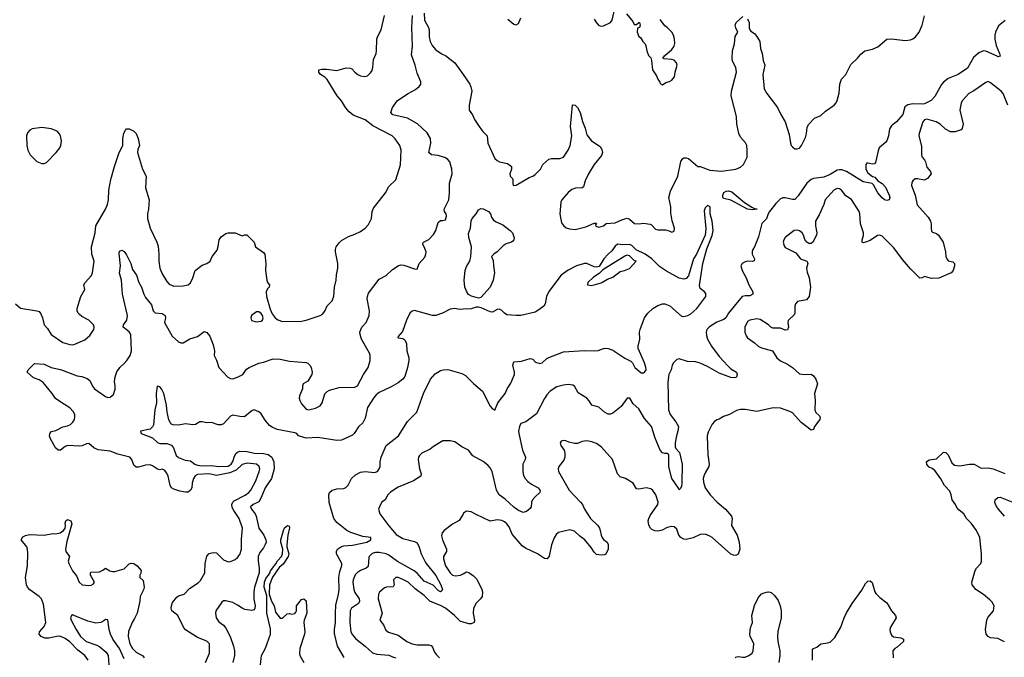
# Model space of a CAD drawing. Header units: inches. Extents: x 1384664 to 1536621, y 460766 to 646467.
# Tile 161 of 256: x 1456244 to 1464586, y 514135 to 519535. Entities that reach past the tile are written whole.
import ezdxf

# ---------------------------------------------------------------- set-up
doc = ezdxf.new("R2010")
doc.units = ezdxf.units.IN
doc.header["$MEASUREMENT"] = 0
doc.layers.add('B4551', color=7, linetype='Continuous')
doc.layers.add('B4561', color=7, linetype='Continuous')

msp = doc.modelspace()

# ---------------------------------------------------------------- linework, layer by layer
at = {"layer": 'B4551', "color": 5}
for points, elevation in [([(1456207.9, 517127.9), (1456250.9, 517090.9), (1456390.4, 517070.4), (1456410, 517064), (1456423.7, 517043.7), (1456436.4, 517010), (1456450.6, 516950.6), (1456479.9, 516919.9), (1456510.7, 516870), (1456610, 516802.3), (1456670, 516784.6), (1456690, 516782.6), (1456710, 516787.2), (1456796.5, 516823.5), (1456838.9, 516861.1), (1456873.1, 516910), (1456874.8, 516930), (1456868, 516950), (1456830, 516989.6), (1456770, 517021.6), (1456750, 517038), (1456739.5, 517050), (1456731.8, 517070), (1456731.8, 517090), (1456762.6, 517190), (1456796.9, 517250), (1456788.2, 517290), (1456797.3, 517310), (1456851.9, 517368.1), (1456859.3, 517390), (1456875.1, 517490), (1456855.1, 517550), (1456853.5, 517610), (1456884.5, 517730), (1456889.8, 517790), (1456969.9, 517930.1), (1456987.3, 517970), (1456996.8, 518010), (1456998.1, 518090), (1457017.1, 518182.9), (1457047.3, 518292.7), (1457088, 518410), (1457117, 518470), (1457117.6, 518530), (1457126.3, 518573.7), (1457139.3, 518600.7), (1457148.7, 518610), (1457170, 518610.7), (1457210, 518590.7), (1457230.2, 518570.3), (1457246.4, 518530), (1457258, 518470), (1457245, 518435), (1457242.9, 518410), (1457283, 518270), (1457314.9, 518210), (1457308.9, 518110), (1457341.3, 518010), (1457336.3, 517930), (1457327.7, 517890), (1457328, 517850), (1457348.4, 517770), (1457405.7, 517650), (1457415.8, 517615.8), (1457424, 517550), (1457423.2, 517490), (1457430.2, 517430), (1457450, 517383.8), (1457490, 517317.1), (1457510, 517294.4), (1457550, 517278.7), (1457630, 517281.7), (1457670, 517290.3), (1457690, 517306.7), (1457711.7, 517348.3), (1457730, 517410.6), (1457790, 517457.3), (1457829, 517471), (1457858, 517490), (1457875.3, 517530), (1457916.6, 517583.4), (1457926, 517614), (1457933.2, 517670), (1457950, 517694.8), (1457990, 517724.7), (1458010.9, 517730.9), (1458070, 517731), (1458130, 517704.7), (1458150, 517714), (1458167.3, 517712.7), (1458231.3, 517650), (1458242, 517610), (1458310, 517564.7), (1458321, 517550), (1458330.6, 517470), (1458327.7, 517410), (1458338.7, 517330), (1458343.8, 517310), (1458359.1, 517290), (1458357.1, 517270), (1458344.6, 517255.4), (1458333.2, 517230), (1458335.2, 517190), (1458364.6, 517084.6), (1458383.4, 517043.4), (1458409.6, 517009.6), (1458430, 516993.4), (1458470, 516979.6), (1458630, 516982), (1458669.8, 516990.2), (1458790, 517028.8), (1458810, 517041.6), (1458830, 517067.3), (1458850, 517110.8), (1458890, 517154.8), (1458905.3, 517194.7), (1458911.2, 517270), (1458925.1, 517330), (1458927, 517373), (1458938.9, 517430), (1458938.3, 517470), (1458919.7, 517570), (1458919.6, 517590), (1458925.6, 517610), (1458950, 517644.9), (1458970, 517663.8), (1459030, 517698.4), (1459082.7, 517717.3), (1459130, 517741.6), (1459170, 517770.4), (1459198.7, 517801.3), (1459223.1, 517850), (1459229.8, 517910.2), (1459241.7, 517938.3), (1459343.7, 518070), (1459370, 518121), (1459430, 518178), (1459470, 518304.7), (1459475.1, 518430), (1459465.6, 518470), (1459424.9, 518524.9), (1459399.5, 518550), (1459236.6, 518636.6), (1459170, 518685.5), (1459070, 518726.2), (1459034.7, 518754.7), (1459004.4, 518790), (1458970, 518847), (1458934, 518890), (1458848.3, 519028.3), (1458830, 519047), (1458793.2, 519070), (1458777.2, 519090), (1458779, 519110), (1458802.7, 519117.3), (1458843.3, 519116.7), (1458930, 519105.5), (1459010, 519126), (1459044.1, 519124.1), (1459058, 519118), (1459082, 519090), (1459107.3, 519070), (1459130, 519060.3), (1459166.6, 519053.4), (1459190, 519060.7), (1459215.3, 519084.7), (1459230, 519106), (1459237, 519130), (1459242.5, 519197.5), (1459262.7, 519250), (1459266, 519270), (1459269.4, 519370), (1459275.1, 519390), (1459306.6, 519450), (1459333.3, 519570)], 680), ([(1457818.8, 514090), (1457851.2, 514170), (1457851.1, 514250), (1457830, 514273), (1457750, 514302), (1457649.1, 514369.1), (1457631.4, 514391.4), (1457583.5, 514490), (1457531.6, 514530), (1457527.1, 514550), (1457528.6, 514571.4), (1457539.5, 514600.5), (1457575.8, 514644.2), (1457590, 514655.5), (1457636, 514670), (1457683.1, 514716.9), (1457755.2, 514764.8), (1457775.1, 514784.9), (1457811.1, 514850), (1457815.1, 514930), (1457830, 514990.8), (1457850, 515013.4), (1457883.5, 515023.5), (1457910, 515019.1), (1457970, 514959.5), (1458010, 514943.1), (1458030, 514946.4), (1458070, 514964.4), (1458090, 514979.5), (1458110, 515006.4), (1458121.8, 515050), (1458123.3, 515136.7), (1458131.8, 515228.2), (1458103.5, 515310), (1458058.5, 515378.5), (1458045, 515405), (1458041.9, 515430), (1458049.9, 515450), (1458060, 515460), (1458152.9, 515507.1), (1458184.4, 515530), (1458202.6, 515550), (1458244.7, 515630), (1458273.6, 515710), (1458277, 515730), (1458273.5, 515750), (1458249.6, 515770), (1458170, 515780.2), (1458130, 515768.1), (1458078.7, 515721.3), (1458023.8, 515696.2), (1457910, 515674.9), (1457848, 515688), (1457750, 515681.9), (1457730, 515672.2), (1457716.4, 515650), (1457703.9, 515610), (1457701.1, 515570), (1457690.2, 515549.8), (1457670, 515535), (1457650, 515532.3), (1457600.9, 515540.9), (1457550, 515558), (1457531.2, 515571.2), (1457519.8, 515590), (1457501.4, 515670), (1457490, 515694.7), (1457470, 515719.7), (1457450, 515727.1), (1457430, 515722.7), (1457410, 515727.4), (1457370, 515757.8), (1457350, 515766.2), (1457310, 515762), (1457250, 515744.1), (1457230, 515744.5), (1457210, 515762.9), (1457194, 515810), (1457177, 515830), (1457074.9, 515854.9), (1457010, 515880.4), (1456910, 515892.4), (1456872.3, 515910), (1456830, 515946.6), (1456810, 515942.9), (1456774, 515926), (1456750, 515922.6), (1456651.9, 515928.1), (1456630, 515920.9), (1456590, 515889.5), (1456570, 515889.6), (1456546, 515910), (1456502.9, 515990), (1456496.2, 516010), (1456499.5, 516030), (1456513.4, 516046.6), (1456550, 516056.4), (1456610, 516087), (1456650, 516095.3), (1456673.7, 516106.3), (1456693.5, 516126.5), (1456707.3, 516150), (1456712.3, 516170), (1456710, 516192.7), (1456697.5, 516217.5), (1456668.8, 516248.8), (1456599.5, 516290), (1456548.1, 516328.1), (1456519.6, 516370), (1456443.5, 516463.5), (1456410, 516485.4), (1456361.8, 516501.8), (1456306, 516550), (1456315.3, 516570), (1456370, 516622), (1456450, 516616.9), (1456510, 516590.2), (1456590, 516571.6), (1456730, 516518.4), (1456770, 516512.4), (1456816.2, 516496.2), (1456838, 516478), (1456861.3, 516430), (1456878.4, 516410), (1456970, 516344.9), (1456990, 516336.3), (1457010, 516339.1), (1457038.9, 516361.1), (1457054, 516406), (1457054, 516434), (1457047, 516470), (1457053.6, 516510), (1457067.2, 516552.8), (1457092, 516590), (1457130, 516622.4), (1457151.7, 516648.3), (1457179.8, 516690), (1457191.9, 516730), (1457184.8, 516870), (1457172, 516892), (1457121.5, 516930), (1457124.1, 516950), (1457150.6, 516990), (1457156, 517030), (1457116.2, 517210), (1457106.6, 517330), (1457088.7, 517388.7), (1457097.6, 517450), (1457085.3, 517554.7), (1457090, 517576), (1457110, 517582.8), (1457130, 517570.7), (1457150, 517544), (1457185.7, 517470), (1457200, 517420), (1457232.2, 517370), (1457254.3, 517310), (1457276.5, 517270), (1457294.7, 517210), (1457310, 517181.7), (1457359.8, 517119.8), (1457374.4, 517070), (1457392.5, 517052.5), (1457450, 517045.8), (1457477, 517030), (1457480.3, 517010), (1457470.8, 516970), (1457535.6, 516855.6), (1457590, 516807.7), (1457610, 516799.1), (1457630, 516799.1), (1457686.5, 516833.5), (1457750, 516852.2), (1457807.1, 516892.9), (1457830, 516886), (1457854.4, 516854.4), (1457881.8, 516781.8), (1457893, 516730), (1457891, 516690), (1457910.7, 516650.7), (1457930.8, 516590.8), (1458008.4, 516508.4), (1458030, 516496.9), (1458050, 516494.3), (1458095.1, 516510), (1458134.3, 516530), (1458165.8, 516574.2), (1458189.3, 516590), (1458270, 516625.7), (1458310, 516634), (1458390, 516662), (1458450, 516660.4), (1458530, 516642), (1458670, 516630.4), (1458684.7, 516624.7), (1458702, 516610), (1458712.4, 516590), (1458721.6, 516550), (1458718, 516530), (1458686, 516474), (1458646.8, 516450), (1458638.8, 516430), (1458640.7, 516410), (1458613.4, 516350), (1458612.6, 516330), (1458616.2, 516310), (1458630, 516281.5), (1458670, 516236.4), (1458690, 516230.4), (1458750, 516244.4), (1458790, 516266), (1458806.6, 516290), (1458830, 516366), (1458850, 516387.3), (1458870, 516397.3), (1458950, 516419.3), (1459083.9, 516423.9), (1459104.5, 516435.5), (1459156.9, 516530), (1459196.9, 516590), (1459214, 516650), (1459213.5, 516690), (1459208.3, 516710), (1459140.8, 516830), (1459127.1, 516870), (1459125.1, 516890), (1459142.4, 516930), (1459180.5, 516970), (1459204.7, 517030), (1459206.6, 517070), (1459188.3, 517170), (1459189.7, 517190.3), (1459200.1, 517219.9), (1459290, 517338), (1459350, 517368.2), (1459401.3, 517418.7), (1459450, 517451.7), (1459470, 517458.9), (1459497.4, 517457.4), (1459590, 517424), (1459610, 517422), (1459629, 517470), (1459676.3, 517523.7), (1459685.6, 517550), (1459687.6, 517570), (1459671.9, 517611.9), (1459659, 517630), (1459660.2, 517639.8), (1459666, 517650), (1459710, 517674), (1459750, 517715.3), (1459770.8, 517750), (1459790, 517817.3), (1459810, 517834.8), (1459830, 517834.8), (1459850, 517841), (1459860.7, 517870), (1459856.2, 517890), (1459843.7, 517910), (1459840.5, 517930), (1459878.8, 518010), (1459885.8, 518070), (1459886.3, 518150), (1459907.9, 518230), (1459906.2, 518270), (1459887.6, 518330), (1459872, 518352), (1459850, 518363.9), (1459790, 518383.9), (1459731.8, 518391.8), (1459710, 518409.5), (1459727.3, 518490), (1459723.2, 518530), (1459696.4, 518576.4), (1459613.5, 518653.5), (1459530, 518699.8), (1459405.2, 518730), (1459389.3, 518750), (1459401.2, 518790), (1459443.7, 518850), (1459536.2, 518910), (1459597.5, 518942.5), (1459628, 518970), (1459642, 518990), (1459642.6, 519010), (1459610, 519082.7), (1459594, 519150), (1459563.1, 519236.9), (1459571.7, 519311.7), (1459566, 519470), (1459573.2, 519570)], 660), ([(1459670.7, 519590.7), (1459674.4, 519530), (1459706.7, 519470), (1459711.8, 519450), (1459712.7, 519390), (1459720.3, 519350), (1459737.7, 519317.8), (1459770, 519280.5), (1459822, 519242), (1459850.3, 519230.4), (1459930, 519170.6), (1460000, 519070.5)], 660), ([(1460000, 517083.4), (1459970, 517082), (1459930, 517088.8), (1459910, 517087.6), (1459890, 517082.8), (1459825.1, 517050), (1459770, 517029.5), (1459742, 517030), (1459590, 517072.7), (1459570, 517066.8), (1459549.7, 517050.3), (1459519.6, 516990), (1459486.3, 516893.7), (1459446.6, 516850), (1459450, 516842), (1459490, 516836), (1459499, 516830), (1459510, 516819), (1459521.6, 516790), (1459524.5, 516730), (1459540.2, 516670), (1459540.7, 516650), (1459530.3, 516589.7), (1459506.2, 516513.8), (1459489, 516490), (1459450, 516458.2), (1459390, 516424.7), (1459290, 516378), (1459262.6, 516357.4), (1459240.3, 516330), (1459189.9, 516250.1), (1459170, 516159.3), (1459150, 516119.5), (1459113.6, 516086.4), (1459076.2, 516030), (1459062.5, 516017.5), (1458970, 515972.8), (1458930, 515970.2), (1458770, 515996.8), (1458670, 515990.3), (1458606.8, 516010), (1458590.8, 516030), (1458576.1, 516036.1), (1458425.1, 516065.1), (1458383, 516083), (1458359.4, 516099.4), (1458322.7, 516142.7), (1458290, 516197.1), (1458270, 516213), (1458230, 516231), (1458214.6, 516225.4), (1458149, 516171), (1458110, 516173.4), (1458050, 516184.9), (1458030, 516178.4), (1457970, 516113.4), (1457950, 516104.9), (1457924.4, 516104.4), (1457870, 516124.9), (1457830, 516122), (1457790, 516130.6), (1457770, 516128), (1457732.9, 516107.1), (1457710, 516102.8), (1457650, 516112.7), (1457590, 516100.3), (1457544.9, 516105), (1457530.2, 516110.2), (1457520.4, 516120.4), (1457507, 516147), (1457493.6, 516210), (1457488.2, 516270), (1457464, 516370), (1457444.7, 516410), (1457430, 516424.7), (1457409, 516431), (1457400.7, 516370), (1457402, 516290), (1457390, 516232), (1457376.9, 516103.1), (1457370, 516088), (1457350, 516068.5), (1457268, 516050), (1457274, 516030), (1457370, 515993.3), (1457410, 515955.1), (1457430, 515945.4), (1457490, 515946.9), (1457530, 515933), (1457547.1, 515910), (1457570, 515845.1), (1457588.6, 515828.6), (1457644.9, 515804.9), (1457690, 515798), (1457727.6, 515770), (1457750, 515762.1), (1457790, 515757.9), (1457870, 515759.5), (1457930, 515749.9), (1458010, 515753.5), (1458036.9, 515770), (1458050, 515792.7), (1458062.4, 515837.6), (1458077.5, 515862.5), (1458090, 515872.8), (1458110, 515880.2), (1458170, 515876.9), (1458230, 515864.5), (1458310, 515859.7), (1458350, 515851.5), (1458379.9, 515830), (1458396, 515790), (1458400.7, 515730), (1458375.9, 515650), (1458322.8, 515570), (1458290, 515489.2), (1458270, 515452.4), (1458221.7, 515430), (1458199.8, 515410), (1458208.1, 515390), (1458239.2, 515350), (1458247, 515330), (1458269, 515230), (1458312.5, 515170), (1458330.3, 515129.7), (1458330.7, 515110), (1458324.4, 515090), (1458310, 515063), (1458277.8, 515022.1), (1458265.3, 514990), (1458264.2, 514950), (1458273.7, 514890), (1458271.7, 514850), (1458233.8, 514730), (1458228.6, 514690), (1458227, 514627), (1458237.7, 514570), (1458237.4, 514550), (1458230, 514536.3), (1458210, 514530.4), (1458150, 514540.3), (1458127.3, 514550), (1458090, 514577.1), (1458050, 514598.4), (1457990, 514612.4), (1457970, 514612.7), (1457957.6, 514602.4), (1457905.1, 514530), (1457902.4, 514510), (1457909.8, 514470), (1457930, 514436), (1457970, 514407.6), (1457990, 514383), (1458026.6, 514310), (1458054.6, 514230), (1458063.2, 514190), (1458064.6, 514150), (1458048.5, 514090)], 640), ([(1458993.9, 514133.9), (1458937.1, 514230), (1458910, 514336), (1458909.6, 514370), (1458919.6, 514430), (1458918.5, 514510), (1458923.2, 514576.8), (1458944.6, 514670), (1458949.3, 514709.3), (1458946.4, 514810), (1458957, 514863), (1458973.7, 514913.7), (1458972, 514930), (1458927.4, 515010), (1458926.7, 515030), (1458936.9, 515050), (1458970, 515072.4), (1458990, 515078), (1459064.6, 515084.6), (1459184.4, 515110), (1459218.7, 515130), (1459218.8, 515150), (1459150, 515158.8), (1459050, 515191.4), (1459015.2, 515210), (1458930, 515275.6), (1458905.8, 515310), (1458865.3, 515445.3), (1458863.8, 515510), (1458868.4, 515530), (1458890, 515549.7), (1458910, 515557.1), (1458930, 515562.3), (1458990, 515564.6), (1459007.5, 515572.5), (1459026.8, 515593.2), (1459055.9, 515650), (1459090, 515679.5), (1459130, 515702.9), (1459170, 515709.8), (1459250, 515698.9), (1459274.4, 515710), (1459290.3, 515730), (1459298, 515750), (1459296.5, 515790), (1459305, 515830), (1459349.6, 515930), (1459454.2, 516010), (1459530, 516130.9), (1459607.9, 516210), (1459666, 516370), (1459725.5, 516490), (1459764, 516536), (1459810, 516564.2), (1459830.5, 516570.5), (1459871.9, 516572), (1459990, 516538.8), (1460000, 516533.2)], 640), ([(1460000, 515913.3), (1459990, 515918.4), (1459930, 515959.8), (1459890, 515969.7), (1459830, 515967), (1459750, 515919.6), (1459722.2, 515897.8), (1459650, 515864), (1459630, 515842.9), (1459622.7, 515830), (1459619.5, 515810), (1459630.4, 515730), (1459644.9, 515690), (1459641.6, 515670), (1459579.1, 515630), (1459450, 515576.2), (1459386.1, 515533.9), (1459362.8, 515510), (1459340.3, 515470), (1459312.4, 515447.6), (1459299.5, 515430), (1459284.2, 515390), (1459296, 515350), (1459370, 515248.9), (1459434.6, 515174.6), (1459490, 515141.2), (1459590, 515115.3), (1459610, 515103.8), (1459627.6, 515067.6), (1459645.8, 515010), (1459676.3, 514950), (1459688.7, 514928.7), (1459770, 514827), (1459811.1, 514750), (1459824.9, 514710), (1459821.1, 514698.9), (1459810.2, 514689.8), (1459790, 514699.7), (1459746, 514746), (1459670, 514779.2), (1459610, 514846.7), (1459586.1, 514866.1), (1459445.7, 514945.7), (1459370, 515000.7), (1459349.5, 515010.5), (1459290, 515023), (1459257.6, 515022.4), (1459230, 515012.8), (1459204.2, 514990), (1459200.6, 514979.4), (1459195, 514905), (1459178.4, 514890), (1459130, 514869.8), (1459106.4, 514853.6), (1459087.4, 514832.6), (1459067.7, 514792.3), (1459065.7, 514770), (1459073.7, 514710), (1459084.3, 514684.3), (1459120.6, 514630), (1459123.8, 514610), (1459114.7, 514590), (1459054.4, 514550), (1459043.6, 514530), (1459039.8, 514430), (1459050.1, 514350.1), (1459064, 514324), (1459091.7, 514291.7), (1459170.2, 514230), (1459232.8, 514172.8), (1459270, 514161.3), (1459370, 514153.8), (1459410, 514135.5), (1459430, 514131.2)], 660), ([(1456825.3, 514110), (1456796.5, 514150), (1456735.2, 514195.2), (1456670, 514266.1), (1456630, 514293.5), (1456591.4, 514311.4), (1456570, 514314.5), (1456490, 514297.3), (1456457.2, 514297.2), (1456425.1, 514310), (1456409.6, 514330), (1456412.9, 514350), (1456450, 514394.9), (1456466.5, 514430), (1456444.5, 514584.5), (1456429.6, 514630), (1456410, 514651.3), (1456330, 514705.7), (1456310.7, 514730), (1456301.6, 514750), (1456294.3, 514810), (1456309.8, 514910.2), (1456314.2, 515014.2), (1456311.1, 515050), (1456303, 515070), (1456257.2, 515130), (1456270, 515156), (1456292.9, 515167.1), (1456326, 515174), (1456450.5, 515170.5), (1456524, 515184), (1456550, 515182), (1456588, 515190), (1456615.3, 515210), (1456629, 515230), (1456633.2, 515250), (1456629.4, 515270), (1456635.3, 515290), (1456650, 515301), (1456678, 515290), (1456685.4, 515265.4), (1456643.1, 515116.9), (1456631.2, 515050), (1456635.2, 515030), (1456666, 514990), (1456654.9, 514950), (1456659.6, 514930), (1456690, 514867.3), (1456726.4, 514826.4), (1456746.4, 514770), (1456772, 514750), (1456830, 514743), (1456850, 514745.5), (1456870, 514756), (1456877, 514770), (1456844.7, 514830), (1456845.1, 514850), (1456850, 514855.5), (1456920.1, 514859.9), (1456947.6, 514872.4), (1456970.5, 514890.5), (1457006.6, 514866.6), (1457030, 514861.6), (1457050, 514863.1), (1457130, 514885.5), (1457170, 514927.3), (1457187.7, 514932.3), (1457210, 514928.2), (1457238, 514910), (1457273, 514870), (1457271.3, 514848.7), (1457262, 514830), (1457262, 514810), (1457290, 514784.7), (1457297.7, 514730), (1457292.7, 514707.3), (1457265.8, 514650), (1457262, 514610), (1457238, 514510), (1457217.3, 514462.7), (1457196.2, 514430), (1457165.3, 514354.7), (1457162.7, 514310), (1457176.8, 514250), (1457199.3, 514210), (1457230, 514179.3), (1457286.2, 514146.2), (1457297.6, 514130)], 660), ([(1460000, 515347.4), (1459965.9, 515294.2), (1459910, 515263.7), (1459840.5, 515210), (1459824.4, 515190), (1459816.7, 515163.3), (1459824.9, 515130), (1459860.2, 515050), (1459859.5, 515030), (1459835.5, 514990), (1459833.7, 514970), (1459852.6, 514910), (1459890, 514850.2), (1459910, 514831.3), (1459936.1, 514823.9), (1459978, 514830), (1460000, 514842)], 680), ([(1458283.7, 514070), (1458292.7, 514150), (1458327.7, 514212.3), (1458368, 514330), (1458370, 514375.3), (1458338, 514510), (1458336.6, 514656.6), (1458316.2, 514730), (1458319.3, 514770), (1458330, 514801.2), (1458359.3, 514840.7), (1458370, 514868.7), (1458414.3, 514925.7), (1458428.3, 514951.7), (1458461.1, 514990), (1458469.8, 515010), (1458473.3, 515050), (1458455.1, 515110), (1458456.1, 515130), (1458477.6, 515210), (1458488.5, 515231.5), (1458512.2, 515252.2), (1458526.6, 515246.6), (1458531.1, 515231.1), (1458516.5, 515170), (1458508.5, 515088.5), (1458508.2, 515070), (1458524.6, 515010), (1458517.4, 514990), (1458475.3, 514924.7), (1458443.2, 514896.8), (1458385, 514815), (1458360.2, 514750), (1458357.1, 514670), (1458376.3, 514610), (1458398.8, 514570), (1458410, 514516), (1458450, 514466), (1458470, 514466.8), (1458510, 514502), (1458530, 514504.7), (1458550, 514501), (1458573.6, 514506.4), (1458584, 514516), (1458589, 514530), (1458589.3, 514570.7), (1458630, 514624.7), (1458651.6, 514631.6), (1458670, 514614), (1458676.3, 514510), (1458653.4, 514450), (1458650.5, 514429.5), (1458660.5, 514350), (1458658, 514330), (1458618, 514210), (1458613.4, 514170), (1458617.3, 514150), (1458652.4, 514090)], 620), ([(1460000, 514432.7), (1459978.3, 514438.3), (1459926.4, 514490), (1459850, 514549.8), (1459815.4, 514570), (1459719.8, 514610), (1459670, 514659.8), (1459595.4, 514715.4), (1459534.5, 514770), (1459490, 514795), (1459450.3, 514809.7), (1459429.4, 514810.6), (1459411.7, 514790), (1459416, 514750), (1459408.4, 514731.6), (1459350.2, 514729.8), (1459335.3, 514724.7), (1459292.6, 514687.4), (1459284.9, 514670), (1459281.5, 514630), (1459313.4, 514510), (1459296, 514450), (1459326.8, 514410), (1459346, 514366), (1459368.7, 514348.7), (1459450, 514322.6), (1459522.4, 514270), (1459567.7, 514250), (1459610, 514240.5), (1459710, 514240.6), (1459730, 514235.9), (1459741.9, 514221.8), (1459759.3, 514179.3), (1459775, 514155), (1459801.3, 514130)], 680), ([(1457130, 514122.8), (1457090, 514208.5), (1457033.8, 514290), (1457012.2, 514330), (1457000.6, 514370), (1456990, 514451), (1456970, 514456.4), (1456956.6, 514443.4), (1456930.8, 514429.2), (1456890, 514424.6), (1456819.9, 514439.9), (1456710, 514487.3), (1456690, 514493.4), (1456684, 514490), (1456675.1, 514470), (1456680.7, 514450), (1456722.3, 514370), (1456760.4, 514310), (1456806, 514270), (1456897.3, 514237.3), (1456923.3, 514223.3), (1456977.3, 514177.3), (1456994.7, 514150), (1457000.1, 514070)], 640)]:
    msp.add_lwpolyline(points, dxfattribs=dict(at, elevation=elevation))
for points, elevation in [([(1456430, 518621.6), (1456350, 518609.4), (1456330, 518598), (1456310, 518577.2), (1456300.5, 518550), (1456303.1, 518470), (1456312.7, 518430), (1456333.7, 518390), (1456390, 518334.4), (1456430, 518317.6), (1456450, 518318.4), (1456470, 518326), (1456553.6, 518410), (1456584.5, 518450), (1456593.3, 518470), (1456597.6, 518510), (1456589.6, 518550), (1456579.5, 518570), (1456560.9, 518590), (1456510, 518611.5)], 720), ([(1458270, 517061.2), (1458250, 517061.2), (1458206.8, 517030), (1458201, 517010), (1458208.3, 516988.3), (1458250, 516974.9), (1458290, 516981.3), (1458300.7, 516990), (1458305.6, 517010), (1458300.5, 517030), (1458290, 517046.6)], 680)]:
    msp.add_lwpolyline(points, close=True, dxfattribs=dict(at, elevation=elevation))
at = {"layer": 'B4561', "color": 5}
for points, elevation in [([(1461110, 519540.7), (1461130, 519508), (1461150, 519486.7), (1461170, 519479.3), (1461190, 519482), (1461250, 519511), (1461262.7, 519530), (1461290, 519642)], 680), ([(1460000, 519070.5), (1460056.3, 518990), (1460067, 518967.1), (1460073.5, 518930), (1460052.8, 518810), (1460052.7, 518770), (1460080.3, 518730), (1460098.3, 518690), (1460141.6, 518621.6), (1460167.1, 518587.1), (1460203.7, 518550), (1460211.3, 518490), (1460270, 518360.5), (1460290, 518341.1), (1460310, 518332), (1460376.7, 518316.7), (1460411.5, 518291.6), (1460410.4, 518270), (1460396.4, 518230), (1460399.1, 518210), (1460418.8, 518190), (1460421.4, 518181.4), (1460420.5, 518150), (1460426, 518130), (1460450, 518132.7), (1460560.9, 518199.1), (1460591.8, 518210), (1460610, 518222.6), (1460657.2, 518270), (1460677, 518310), (1460726.3, 518353.7), (1460750, 518359.1), (1460820.1, 518359.9), (1460851.2, 518370), (1460890, 518430.4), (1460907, 518470), (1460920.3, 518550), (1460910.9, 518630), (1460926.6, 518810), (1460930, 518813.7), (1460950, 518812), (1460970, 518790.4), (1460991.5, 518750), (1461011.8, 518671.8), (1461035.6, 518615.6), (1461050, 518561), (1461088.7, 518508.7), (1461161.4, 518461.4), (1461176.7, 518436.7), (1461181.5, 518410), (1461174.2, 518385.8), (1461110, 518309.6), (1461063.2, 518230), (1461033.8, 518170), (1461020.3, 518119.7), (1461009.1, 518110.9), (1460953.2, 518106.8), (1460922.9, 518097.1), (1460890, 518070.9), (1460838, 518010), (1460829.1, 517990), (1460821.4, 517890), (1460834, 517814), (1460850.6, 517790.6), (1460873.4, 517773.4), (1460902.4, 517762.4), (1460950, 517759.5), (1461040.1, 517779.9), (1461110, 517810.5), (1461131, 517811), (1461123.6, 517796.4), (1461126.4, 517786.4), (1461150, 517778.8), (1461188.7, 517790), (1461211.8, 517808.2), (1461290, 517814.9), (1461350, 517841.7), (1461390, 517854), (1461410, 517846.8), (1461452, 517810), (1461490, 517806.7), (1461530, 517810.6), (1461584.2, 517804.2), (1461597.7, 517797.8), (1461630, 517760.4), (1461650, 517754), (1461714, 517754), (1461746.4, 517746.4), (1461770, 517734.8), (1461790, 517744.7), (1461791.8, 517770), (1461771.7, 517831.7), (1461760.5, 517900.5), (1461759.7, 517950), (1461744.8, 518030), (1461758.6, 518081.4), (1461819.8, 518210), (1461845.9, 518334.1), (1461861.5, 518358.5), (1461870, 518364), (1461890, 518366.4), (1461910, 518360.2), (1461990, 518290.5), (1462010, 518290.4), (1462090, 518260.2), (1462190, 518251.9), (1462309.9, 518270.1), (1462350, 518285.2), (1462376.8, 518310), (1462407.2, 518370), (1462408.5, 518430), (1462403, 518470), (1462391.8, 518491.8), (1462350, 518541.1), (1462336.8, 518570), (1462318.9, 518650), (1462315.9, 518715.9), (1462271.4, 518891.4), (1462274, 518930), (1462318.2, 519090), (1462310.6, 519130), (1462283.4, 519183.4), (1462280.2, 519210), (1462283.1, 519270), (1462299.7, 519330), (1462306.2, 519393.8), (1462328, 519430), (1462310, 519466), (1462306, 519490), (1462314, 519510), (1462370, 519561)], 660), ([(1460378.8, 519538.8), (1460430, 519498), (1460450, 519491.3), (1460470, 519502), (1460489, 519550)], 680), ([(1461383.7, 519583.7), (1461438.8, 519518.8), (1461450, 519494), (1461470, 519494), (1461490, 519512), (1461494, 519510), (1461502, 519490), (1461494, 519470), (1461478, 519462), (1461474, 519430), (1461490, 519394), (1461503.6, 519383.6), (1461522, 519350), (1461542, 519330), (1461550, 519314), (1461558, 519270), (1461571, 519231), (1461590, 519212), (1461598, 519190), (1461605.5, 519110), (1461639.9, 519059.9), (1461650, 519032), (1461667.3, 519007.3), (1461670, 518994), (1461690, 518982), (1461718, 519002), (1461750, 519011), (1461770, 519022.8), (1461792.3, 519050), (1461796.2, 519090), (1461813.3, 519150), (1461809.6, 519170), (1461790, 519192.6), (1461770, 519199.1), (1461704.2, 519204.2), (1461694, 519210), (1461707.3, 519230), (1461770, 519283.6), (1461788.6, 519310), (1461794.6, 519334.6), (1461792.6, 519372.6), (1461783.5, 519403.5), (1461770, 519429.2), (1461730, 519468.7), (1461710, 519482), (1461670, 519538)], 680), ([(1462410, 519542.8), (1462423, 519510), (1462424.5, 519464.5), (1462430.5, 519450.5), (1462438, 519438), (1462470, 519417.3), (1462490, 519394), (1462514.9, 519350), (1462518.9, 519290), (1462534.2, 519250), (1462542.4, 519190), (1462556.5, 519150), (1462540.9, 519070), (1462551.6, 518950), (1462572.9, 518910), (1462663.6, 518790), (1462691.1, 518731.1), (1462730.3, 518670), (1462762.7, 518562.7), (1462774, 518490), (1462781.3, 518470), (1462790, 518457), (1462810, 518442), (1462830, 518440.4), (1462850, 518448.2), (1462866.6, 518470), (1462901.4, 518538.6), (1462909.8, 518570), (1462915.6, 518624.4), (1462930.8, 518650), (1462978, 518702), (1463030, 518724.4), (1463070, 518758.9), (1463145.1, 518810), (1463161.5, 518830), (1463170.7, 518850), (1463186.2, 518913.8), (1463193.4, 518990), (1463206.1, 519030), (1463242.9, 519070), (1463284.8, 519155.2), (1463342.8, 519210), (1463370, 519243.1), (1463404.5, 519270), (1463470, 519285.4), (1463515, 519305), (1463590.8, 519369.2), (1463627.8, 519372.2), (1463750, 519359.1), (1463790, 519365.3), (1463810, 519373.2), (1463834.2, 519390), (1463864.6, 519430), (1463889.8, 519490), (1463911, 519569)], 660), ([(1464592.1, 519527.9), (1464537.2, 519482.8), (1464511, 519430), (1464504.1, 519404.1), (1464504.2, 519370), (1464517.2, 519317.2), (1464546, 519250), (1464550, 519226), (1464530, 519219.3), (1464525.6, 519225.6), (1464430, 519269.2), (1464410, 519269.9), (1464370, 519254.8), (1464324.6, 519215.4), (1464274.2, 519125.8), (1464195.2, 519070), (1464110, 519036.8), (1464070, 519007), (1464053.1, 518986.9), (1463996.1, 518883.9), (1463964.9, 518850), (1463910, 518822.8), (1463890, 518818.5), (1463810, 518822), (1463767.3, 518812.7), (1463743.2, 518796.8), (1463726.6, 518733.4), (1463672.2, 518670), (1463630, 518636.3), (1463612.4, 518610), (1463604.6, 518550), (1463590.3, 518509.7), (1463582.3, 518497.7), (1463526.7, 518450), (1463516.9, 518423.1), (1463495.8, 518324.2), (1463485.2, 518314.8), (1463470, 518312), (1463430, 518319.3), (1463421.4, 518318.6), (1463411.3, 518310), (1463413.4, 518270), (1463430, 518239.3), (1463470, 518206), (1463490, 518202), (1463514, 518170), (1463550, 518148.9), (1463577.8, 518117.8), (1463611.1, 518050), (1463614.9, 518030), (1463610, 518009.5), (1463590, 518003), (1463570, 518009.7), (1463550, 518026.6), (1463515.1, 518070), (1463476.6, 518136.6), (1463466.3, 518146.3), (1463390, 518161.5), (1463249.6, 518250), (1463210, 518264.4), (1463190, 518264.2), (1463170, 518260.9), (1463110, 518224.7), (1463058, 518202), (1462970, 518188.8), (1462950, 518181.6), (1462912.3, 518150), (1462838.1, 518041.9), (1462810, 518012.4), (1462790, 518011.8), (1462730, 518027.4), (1462710, 518026.5), (1462690, 518018.1), (1462650, 517979.5), (1462596.8, 517910), (1462584.4, 517890), (1462570.8, 517849.2), (1462531, 517809), (1462502.7, 517697.3), (1462470.3, 517610), (1462454.9, 517590), (1462448.4, 517571.6), (1462450.4, 517550), (1462470.4, 517510), (1462466, 517494), (1462450, 517486.6), (1462410.6, 517489.4), (1462390, 517485.2), (1462366, 517470), (1462354, 517450), (1462366, 517410), (1462398.5, 517350), (1462420.3, 517290), (1462454.9, 517230), (1462454.9, 517210), (1462430, 517197.7), (1462390, 517197.2), (1462365.7, 517190), (1462296.5, 517110), (1462250.2, 517050), (1462226.3, 517010), (1462210, 516997.2), (1462150, 516972.7), (1462086.9, 516933.1), (1462066, 516910), (1462060.2, 516890), (1462061.6, 516861.6), (1462070.2, 516830.2), (1462105.5, 516770), (1462170, 516681.3), (1462243.3, 516603.3), (1462270, 516579), (1462315.8, 516550), (1462322.4, 516530), (1462315.5, 516510), (1462310, 516503.7), (1462298.7, 516501.3), (1462270, 516504), (1462170, 516540.3), (1462070, 516598.6), (1462010, 516625.5), (1461970, 516637.2), (1461900.7, 516640.7), (1461830, 516662.7), (1461810, 516657.2), (1461782, 516630), (1461770.5, 516610), (1461763, 516570), (1461744.2, 516530), (1461734.8, 516465.2), (1461741.4, 516230), (1461755.6, 516190), (1461802.6, 516130), (1461824.2, 516090), (1461820.2, 516050), (1461808.2, 516011.8), (1461798, 515950), (1461797.5, 515917.5), (1461803.1, 515903.1), (1461832.7, 515870), (1461856.1, 515770), (1461853.4, 515610), (1461850, 515582), (1461838.5, 515561.5), (1461830, 515554), (1461826.1, 515566.1), (1461770, 515649.7), (1461763.2, 515670), (1461743, 515750), (1461743.7, 515850), (1461730, 515862), (1461710, 515860.5), (1461690, 515866), (1461671, 515890), (1461628.7, 515990), (1461596.1, 516090), (1461538.3, 516158.3), (1461490, 516240.5), (1461441.5, 516281.4), (1461411.8, 516330), (1461390, 516329), (1461340.6, 516259.4), (1461270, 516201.6), (1461250, 516195.1), (1461230, 516195.1), (1461197.2, 516210), (1461150, 516254), (1461091.4, 516271.4), (1461068.2, 516308.2), (1461048.3, 516328.3), (1460976.1, 516376.1), (1460944.5, 516430), (1460930, 516439.7), (1460890, 516446), (1460850, 516440.9), (1460794.9, 516425.1), (1460738, 516390), (1460710, 516358), (1460690, 516326), (1460623.1, 516196.9), (1460531.5, 516128.4), (1460490, 516114.5), (1460477.4, 516090), (1460470.2, 516050), (1460471.4, 516030), (1460502.7, 515890), (1460530.2, 515830), (1460526.7, 515810), (1460507, 515770), (1460506.6, 515706.6), (1460513.6, 515673.6), (1460526.9, 515650), (1460550, 515623.2), (1460580.3, 515600.3), (1460635.8, 515570), (1460652.1, 515547.9), (1460650.3, 515529.7), (1460610, 515495.1), (1460588.7, 515470), (1460580.3, 515450), (1460577.6, 515410), (1460570, 515396), (1460537.3, 515370), (1460510, 515362), (1460470, 515378.7), (1460430, 515407), (1460355.5, 515475.5), (1460306.3, 515510), (1460284.2, 515550), (1460245.7, 515710), (1460230, 515739.4), (1460210, 515762.9), (1460170, 515793.8), (1460081.8, 515841.8), (1460045.2, 515890), (1460000, 515913.3)], 660), ([(1464614.8, 518810), (1464576.8, 518910), (1464558.7, 518930), (1464470, 519001), (1464450, 519011.2), (1464430, 519003), (1464328.4, 518931.6), (1464284.6, 518910), (1464230.2, 518849.8), (1464221.5, 518830), (1464210.2, 518770), (1464236.5, 518650), (1464230, 518614), (1464219, 518601), (1464170, 518585.4), (1464130, 518585.1), (1464087, 518607), (1464042.3, 518650), (1464009.6, 518670), (1463930, 518691.3), (1463910, 518686.6), (1463896.5, 518670), (1463863.7, 518570), (1463862, 518550), (1463884.2, 518464.2), (1463883.1, 518390), (1463890.3, 518370.3), (1463908.7, 518348.7), (1463917.3, 518330), (1463930, 518286.8), (1463959.1, 518250), (1463966, 518230), (1463936.4, 518190), (1463910, 518175.8), (1463850, 518187.3), (1463830, 518186), (1463810, 518169.3), (1463803, 518157), (1463799.6, 518130), (1463830.3, 518050), (1463846.8, 517966.8), (1463941.6, 517861.6), (1463959.5, 517830), (1463966.4, 517806.4), (1463965.4, 517770), (1463970, 517743.8), (1463976.7, 517736.7), (1464010, 517724.4), (1464028.8, 517710), (1464068.8, 517650), (1464086.4, 517570), (1464090.4, 517530), (1464098, 517510), (1464110, 517494), (1464150, 517484.9), (1464164.9, 517470), (1464163.7, 517450), (1464151.7, 517410), (1464135.5, 517390), (1464030, 517346.8), (1463970, 517344.2), (1463910, 517361.2), (1463890, 517349.5), (1463870, 517347.3), (1463790, 517425), (1463724.1, 517504.1), (1463650, 517603.1), (1463550, 517701.6), (1463530, 517711.1), (1463510, 517708), (1463450, 517664.7), (1463409.7, 517649.6), (1463390, 517646.3), (1463382.7, 517650), (1463382.6, 517670), (1463393.8, 517706.2), (1463393.5, 517730), (1463366.1, 517806.1), (1463361.1, 517890), (1463354.8, 517910), (1463290, 518011.6), (1463243.3, 518043.3), (1463206.6, 518090), (1463190, 518102.7), (1463170, 518105.4), (1463141.6, 518090), (1463067.7, 518010), (1463056.4, 517970), (1463017, 517883), (1462987.2, 517830), (1462984.9, 517790), (1462998.7, 517730), (1462994, 517710), (1462964.9, 517650), (1462950, 517638.4), (1462930, 517639.5), (1462911.3, 517651.3), (1462894.5, 517674.5), (1462884.4, 517710), (1462872.1, 517730), (1462850, 517747.1), (1462830, 517753.8), (1462806.4, 517750), (1462728.5, 517690), (1462716.5, 517670), (1462712, 517650), (1462720.7, 517620.7), (1462730, 517606.8), (1462819.5, 517559.5), (1462859.1, 517510), (1462911.3, 517490), (1462919.3, 517479.3), (1462922, 517470), (1462910.3, 517429.7), (1462916.1, 517396.1), (1462931.7, 517350), (1462944.9, 517270), (1462933.4, 517190), (1462910, 517163.7), (1462833, 517147), (1462817.3, 517130), (1462812.4, 517107.6), (1462811.8, 517048.2), (1462804.4, 517035.6), (1462753.7, 516986.3), (1462750.5, 516969.5), (1462756.5, 516930), (1462750, 516907.3), (1462730, 516905.6), (1462690, 516921.6), (1462623.6, 516923.6), (1462609, 516930), (1462589, 516950), (1462517.1, 516997.1), (1462490, 517001.1), (1462430, 516991), (1462410, 516978), (1462386.2, 516930), (1462388.3, 516888.3), (1462398.2, 516858.2), (1462410, 516840.5), (1462470, 516799.3), (1462500.5, 516770), (1462530, 516754.9), (1462621, 516730), (1462658.8, 516670), (1462690, 516644.9), (1462750, 516616.4), (1462790.7, 516590), (1462850, 516537.1), (1462890, 516528.8), (1462950, 516532.4), (1462970, 516519.1), (1462990.3, 516490), (1463003, 516450), (1462978.3, 516370), (1462984, 516310), (1462981.1, 516230), (1462988.2, 516208.2), (1463018.7, 516178.7), (1463025.5, 516165.5), (1463022.6, 516150), (1462978.7, 516090), (1462970, 516065.2), (1462950, 516058.4), (1462864.9, 516124.9), (1462790, 516205.1), (1462770, 516218), (1462690, 516245.4), (1462626.6, 516246.6), (1462490, 516217.4), (1462390, 516233.1), (1462350, 516233.6), (1462316, 516224), (1462258.8, 516190), (1462205.7, 516174.3), (1462170, 516152.7), (1462150, 516146.6), (1462130, 516132.7), (1462110, 516109.2), (1462078, 516042), (1462068.2, 516010), (1462074.9, 515850), (1462086.2, 515770), (1462083.2, 515750), (1462050, 515696.3), (1462039.4, 515670), (1462035.2, 515650), (1462037.1, 515617.1), (1462052.7, 515570), (1462092.4, 515510), (1462153.4, 515450), (1462224.7, 515390), (1462273.4, 515330), (1462279.1, 515310), (1462274.9, 515250), (1462322.6, 515170), (1462340.6, 515110), (1462344.7, 515050), (1462330, 515008), (1462310, 514997.4), (1462290, 514998.9), (1462270, 515009.7), (1462110, 515148.8), (1462090, 515162.2), (1462050, 515176.8), (1462010, 515175), (1461950, 515146.5), (1461890, 515133.5), (1461870, 515136.1), (1461845.7, 515150), (1461828.5, 515170), (1461810, 515220.9), (1461790, 515238.7), (1461770, 515241.6), (1461730, 515235.1), (1461687.3, 515212.7), (1461650, 515203.1), (1461625.1, 515205.1), (1461598.6, 515218.6), (1461588.5, 515228.5), (1461575.1, 515255.1), (1461569.7, 515290), (1461573, 515310), (1461584.1, 515335.9), (1461651.6, 515430), (1461654, 515450), (1461633.2, 515510), (1461607.2, 515547.2), (1461590, 515561.2), (1461550.9, 515569.1), (1461490, 515559.3), (1461470, 515562), (1461442, 515610), (1461375.3, 515650), (1461330, 515664), (1461310, 515689), (1461266.6, 515810), (1461173.5, 515913.5), (1461130, 515946.6), (1461090, 515960.9), (1461050, 515968), (1461010, 515962.9), (1460970, 515946.6), (1460944.8, 515944.8), (1460896.6, 515956.6), (1460870, 515969.3), (1460850, 515971.6), (1460830, 515965.2), (1460821.6, 515950), (1460828.4, 515930), (1460857.3, 515890), (1460863, 515863), (1460862.4, 515830), (1460854.4, 515805.6), (1460810.5, 515750), (1460806.4, 515730), (1460808.7, 515710), (1460897.8, 515550), (1460996.5, 515450), (1461012.4, 515430), (1461030.4, 515390), (1461078.7, 515310), (1461141.7, 515250), (1461155.3, 515230), (1461163.1, 515210), (1461168.9, 515170), (1461178.7, 515150), (1461190, 515133), (1461220.7, 515110), (1461230.3, 515090.3), (1461228.2, 515050), (1461210, 515009), (1461197.5, 515002.5), (1461170, 514999.6), (1461130, 515006.6), (1461110, 515025.6), (1461085.5, 515065.5), (1461030.5, 515130.5), (1460990, 515159.8), (1460943.6, 515203.6), (1460904.3, 515215.7), (1460810, 515191.5), (1460790, 515176.2), (1460772.7, 515147.3), (1460750, 515086.6), (1460729.2, 514990.8), (1460711.4, 514968.6), (1460690, 514972), (1460630, 515010.7), (1460530, 515058.4), (1460500.5, 515080.5), (1460416.5, 515176.5), (1460390, 515240.7), (1460370, 515266), (1460350, 515282), (1460330, 515292.6), (1460290, 515298.4), (1460230, 515287.6), (1460110, 515343.6), (1460070, 515367.3), (1460030, 515372), (1460004.9, 515355.1), (1460000, 515347.4)], 680), ([(1460000, 516533.2), (1460021.2, 516521.2), (1460090, 516454.7), (1460166.2, 516390), (1460230, 516261.2), (1460250, 516239), (1460270, 516228.7), (1460295.5, 516290), (1460357.1, 516370), (1460374.9, 516410), (1460403.9, 516456.1), (1460427.6, 516510), (1460434.9, 516530), (1460435.5, 516550), (1460422.6, 516610), (1460430, 516637), (1460496.3, 516643.7), (1460570, 516665.2), (1460590, 516659), (1460614.8, 516634.8), (1460650, 516624), (1460670, 516629), (1460712.8, 516667.2), (1460850, 516722.8), (1461030, 516733), (1461114, 516730), (1461145.5, 516734.5), (1461189, 516751), (1461210, 516753.5), (1461230, 516750.9), (1461270, 516734.8), (1461370, 516667.6), (1461422.3, 516642.3), (1461435.8, 516630), (1461456.2, 516590), (1461490, 516560.7), (1461510, 516545.6), (1461530, 516545.6), (1461536.3, 516550), (1461550.3, 516570), (1461548, 516592), (1461536.9, 516630), (1461484.9, 516750), (1461484.9, 516770), (1461496.5, 516830), (1461495.3, 516890), (1461500.3, 516910), (1461538.6, 517010), (1461565.2, 517050), (1461609.2, 517090), (1461650, 517114.5), (1461690, 517129.2), (1461710, 517129.2), (1461752.5, 517112.5), (1461850, 517024.5), (1461870, 517022.4), (1461904, 517030), (1461930, 517043.9), (1461980.3, 517090), (1462058.4, 517190), (1462056.4, 517216.4), (1462046, 517230), (1462010, 517258.8), (1462003.8, 517283.8), (1462031.1, 517470), (1462064.6, 517595.4), (1462111.4, 517708.6), (1462120.1, 517750), (1462110, 517827.3), (1462094.3, 517890), (1462093.7, 517950), (1462070, 517960.2), (1462050, 517941.6), (1462043.7, 517916.3), (1462056.5, 517763.5), (1462050.9, 517710), (1461977.5, 517550), (1461953.7, 517510), (1461910, 517364.9), (1461890, 517342), (1461870, 517338.4), (1461830, 517346.3), (1461724.2, 517404.2), (1461663.9, 517443.9), (1461598.9, 517510), (1461541.6, 517550), (1461466.7, 517586.7), (1461430, 517622.8), (1461410, 517630.4), (1461352.5, 517627.5), (1461310, 517632.8), (1461290, 517616.4), (1461262, 517578), (1461228.5, 517550), (1461191.6, 517510), (1461154, 517446), (1461130, 517440.5), (1461110, 517443), (1461050, 517470.5), (1461030, 517470.5), (1460961.2, 517450), (1460890, 517412.7), (1460832.7, 517370), (1460728.1, 517231.9), (1460708.2, 517191.8), (1460695.5, 517130), (1460683.9, 517110), (1460642.4, 517077.6), (1460610, 517059), (1460490, 517031.1), (1460450, 517029.3), (1460370, 517035.3), (1460350, 517048.2), (1460330, 517073.1), (1460310, 517084.4), (1460290, 517080.3), (1460250, 517058), (1460230, 517061.6), (1460154.8, 517094.8), (1460130, 517100.8), (1460110, 517100.3), (1460070, 517086.5), (1460000, 517083.4)], 640), ([(1464586.1, 514266.1), (1464530, 514293.6), (1464470, 514299.6), (1464449.3, 514310), (1464432.3, 514330), (1464427, 514370), (1464437.6, 514450), (1464447.3, 514472.7), (1464495.1, 514530), (1464498.7, 514570), (1464482, 514602), (1464462.6, 514622.6), (1464410, 514666.6), (1464344.5, 514710), (1464314.5, 514750), (1464309.6, 514770), (1464339.6, 514870), (1464350, 514890.6), (1464386, 514930), (1464392.7, 514950), (1464392.3, 515010), (1464377, 515150), (1464349.7, 515209.7), (1464304.5, 515270), (1464266, 515310), (1464244, 515350), (1464202, 515382), (1464184.1, 515404.1), (1464172.7, 515430), (1464145.1, 515470), (1464136.4, 515510), (1464123.3, 515543.3), (1464078.5, 515590), (1464047.3, 515647.3), (1463996.6, 515716.6), (1463974.5, 515734.5), (1463950, 515746), (1463930, 515767), (1463926, 515790), (1463950, 515808.2), (1464010, 515815.5), (1464070, 515872.2), (1464090, 515870.4), (1464110, 515850.4), (1464142.5, 515782.5), (1464162.4, 515762.4), (1464210, 515756.5), (1464289.8, 515770.2), (1464330, 515771.1), (1464390, 515735.6), (1464450, 515740.2), (1464490, 515730.2), (1464590, 515690.3)], 680), ([(1464588.7, 515330), (1464536.3, 515390), (1464518, 515418), (1464506.3, 515446.3), (1464507.6, 515470), (1464530, 515489), (1464550, 515490.1), (1464650, 515450.9)], 660), ([(1460000, 514842), (1460030, 514858.4), (1460050, 514854), (1460090, 514826.4), (1460116.9, 514796.9), (1460158, 514710), (1460165.5, 514690), (1460160.7, 514650), (1460146.8, 514630), (1460110, 514594.5), (1460087.6, 514552.4), (1460086, 514510), (1460097.1, 514450), (1460093.4, 514430), (1460070, 514419.7), (1460050, 514419.7), (1460000, 514432.7)], 680), ([(1462961.6, 514110), (1462962, 514198), (1462969.6, 514210.4), (1462998, 514222), (1463031.8, 514248.2), (1463090, 514257.1), (1463110, 514264.4), (1463150, 514303), (1463201.7, 514390), (1463229.8, 514470), (1463249.2, 514510.8), (1463297.6, 514590), (1463377.4, 514702.5), (1463410, 514760.3), (1463430, 514778.7), (1463450, 514783.8), (1463467.4, 514767.4), (1463489, 514689), (1463496.5, 514676.5), (1463530, 514642), (1463590, 514597.3), (1463628.8, 514528.8), (1463664, 514490), (1463670.6, 514470), (1463620.5, 514390), (1463616.3, 514370), (1463619.1, 514350), (1463630, 514322), (1463647.1, 514307.1), (1463710, 514299.1), (1463731.3, 514290), (1463730.7, 514270), (1463678, 514222), (1463658.8, 514210), (1463642, 514190), (1463643, 514130)], 680), ([(1462306.6, 514130), (1462310, 514136), (1462330, 514143), (1462370, 514135.3), (1462390, 514136.5), (1462420.9, 514150), (1462449.5, 514170), (1462458.3, 514190), (1462462.6, 514250), (1462456.4, 514270), (1462432.6, 514310), (1462428.5, 514330), (1462435.2, 514384.8), (1462451.1, 514430), (1462447.6, 514490), (1462470, 514573.4), (1462501.2, 514638.8), (1462528.5, 514671.5), (1462550, 514682.3), (1462570, 514686), (1462590, 514688.8), (1462610, 514683.1), (1462638.9, 514658.9), (1462670, 514616.3), (1462687, 514570), (1462694.6, 514530), (1462694.9, 514470), (1462666.3, 514353.7), (1462663.6, 514310), (1462666.5, 514270), (1462682.7, 514190), (1462684.6, 514150), (1462674.9, 514090)], 680)]:
    msp.add_lwpolyline(points, dxfattribs=dict(at, elevation=elevation))
at = {"layer": 'B4561', "color": 5, "elevation": 640}
for points in [[(1462450, 517923.5), (1462410, 517929.9), (1462270, 518006.6), (1462210, 518019.6), (1462200.7, 518030), (1462200.6, 518050), (1462208.6, 518071.4), (1462230, 518082.8), (1462250, 518084.2), (1462277.2, 518077.2), (1462385.8, 517985.8), (1462447, 517947), (1462470, 517936.4), (1462492.8, 517932.8), (1462490, 517929)], [(1460130, 517176.3), (1460072.9, 517192.9), (1460047.5, 517207.5), (1460032.7, 517230), (1460016, 517270), (1460008.2, 517328.2), (1460017.2, 517410), (1460030, 517443.8), (1460057.4, 517490), (1460065.4, 517530), (1460071.5, 517610), (1460049.3, 517690), (1460045.1, 517725.1), (1460062.4, 517770), (1460067.8, 517832.2), (1460076, 517850), (1460110, 517890.6), (1460130, 517924), (1460150, 517937.1), (1460170, 517932.9), (1460214.4, 517910), (1460232, 517890), (1460241.7, 517861.7), (1460258.5, 517838.5), (1460282, 517822), (1460338.5, 517798.6), (1460399.1, 517750), (1460418, 517730), (1460433.2, 517686.8), (1460430.8, 517670), (1460422, 517658), (1460411.3, 517650), (1460364.1, 517635.9), (1460339.8, 517620.2), (1460290, 517568.7), (1460262, 517550), (1460242, 517530), (1460256, 517496), (1460257.3, 517450), (1460266.8, 517390), (1460256.4, 517330), (1460230.4, 517270), (1460150, 517182.4)], [(1461390, 517540.9), (1461370, 517532.7), (1461183.1, 517416.9), (1461153.7, 517386.3), (1461105.9, 517354.2), (1461058, 517310), (1461054, 517290), (1461084.9, 517284.9), (1461110, 517288.2), (1461170, 517306.4), (1461222.8, 517337.2), (1461270, 517355.8), (1461330, 517402), (1461368, 517410), (1461410, 517428.2), (1461466, 517490), (1461450, 517495.3), (1461410, 517536)]]:
    msp.add_lwpolyline(points, close=True, dxfattribs=at)

doc.saveas('drawing.dxf')
